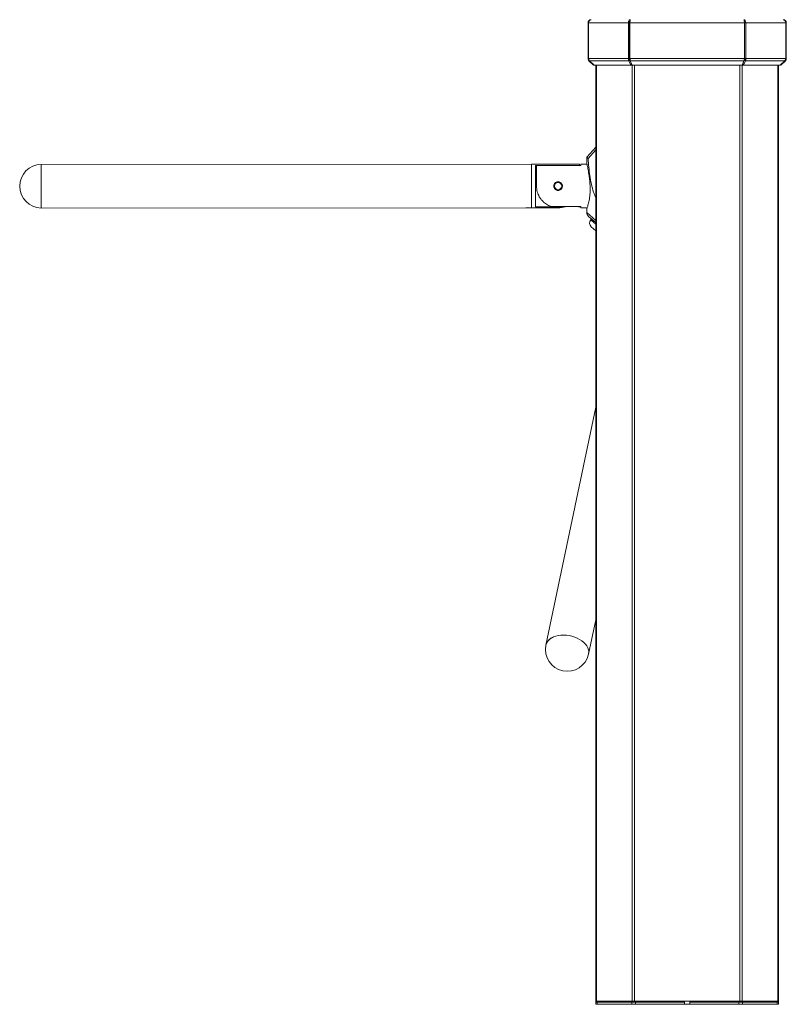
# Model space of a CAD drawing. Header units: millimetres. Extents: x -1884 to 4402, y -1985 to 3057.
# Tile 6 of 22: x -1434 to -688, y 12 to 970. Entities that reach past the tile are written whole.
import ezdxf

# ---------------------------------------------------------------- set-up
doc = ezdxf.new("R2010")
doc.units = ezdxf.units.MM

msp = doc.modelspace()

# ---------------------------------------------------------------- linework, layer by layer
at = {"color": 7, "linetype": 'Continuous', "lineweight": 18}
for p, q in [((-881.23, 967.39), (-881.23, 932.78)), ((-881.23, 967.39), (-880.72, 967.39)), ((-880.72, 967.39), (-841.75, 967.39)), ((-880.72, 967.39), (-880.72, 932.78)), ((-841.75, 967.39), (-840.69, 967.39)), ((-841.75, 967.39), (-841.75, 932.78)), ((-840.69, 967.39), (-840.69, 932.78)), ((-840.5, 967.39), (-840.5, 932.78)), ((-840.5, 967.39), (-728.96, 967.39)), ((-728.96, 967.39), (-728.96, 932.78)), ((-728.78, 967.39), (-728.78, 932.78)), ((-727.72, 967.39), (-728.78, 967.39)), ((-727.72, 967.39), (-727.72, 932.78)), ((-727.72, 967.39), (-688.75, 967.39)), ((-688.75, 967.39), (-688.75, 932.78)), ((-688.23, 967.39), (-688.75, 967.39)), ((-688.23, 967.39), (-688.23, 932.78)), ((-880.72, 932.78), (-881.23, 932.78)), ((-880.72, 932.78), (-841.75, 932.78)), ((-880.32, 930.58), (-879.98, 930.93)), ((-880.32, 930.58), (-875.93, 926.19)), ((-879.75, 930.58), (-841.43, 930.58)), ((-875.35, 926.19), (-879.75, 930.58)), ((-840.69, 932.78), (-841.75, 932.78)), ((-841.43, 930.58), (-840.68, 931.64)), ((-841.43, 930.58), (-839.61, 926.19)), ((-840.69, 935.19), (-840.5, 935.19)), ((-840.68, 931.64), (-838.86, 927.25)), ((-840.5, 932.78), (-728.96, 932.78)), ((-840.04, 930.58), (-729.42, 930.58)), ((-838.22, 926.19), (-840.04, 930.58)), ((-729.42, 930.58), (-731.24, 926.19)), ((-730.6, 927.25), (-728.78, 931.64)), ((-729.85, 926.19), (-728.03, 930.58)), ((-728.96, 935.19), (-728.78, 935.19)), ((-728.78, 932.78), (-727.72, 932.78)), ((-728.03, 930.58), (-728.78, 931.64)), ((-728.03, 930.58), (-689.72, 930.58)), ((-727.72, 932.78), (-688.75, 932.78)), ((-689.72, 930.58), (-694.11, 926.19)), ((-693.53, 926.19), (-689.14, 930.58)), ((-689.14, 930.58), (-689.47, 930.92)), ((-688.75, 932.78), (-688.23, 932.78)), ((-875.93, 926.19), (-875.64, 926.48)), ((-875.35, 926.19), (-839.61, 926.19)), ((-873.73, 926.19), (-873.73, 15.29)), ((-839.61, 926.19), (-838.86, 927.25)), ((-839.61, 926.19), (-838.85, 926.19)), ((-838.85, 927.71), (-838.85, 926.19)), ((-838.85, 926.19), (-838.22, 926.19)), ((-838.22, 926.19), (-731.24, 926.19)), ((-730.61, 926.19), (-731.24, 926.19)), ((-730.61, 927.71), (-730.61, 926.19)), ((-730.61, 926.19), (-729.85, 926.19)), ((-730.6, 927.25), (-729.85, 926.19)), ((-729.85, 926.19), (-694.11, 926.19)), ((-695.73, 926.19), (-695.73, 15.29)), ((-693.82, 926.48), (-693.53, 926.19)), ((-873.73, 846.34), (-882.37, 836.54)), ((-873.73, 843.94), (-881.18, 835.49)), ((-882.37, 836.54), (-882.37, 830.23)), ((-882.37, 836.54), (-881.18, 835.49)), ((-936.37, 829.73), (-1413.37, 829.56)), ((-1413.35, 787.16), (-1413.37, 829.56)), ((-889.37, 829.74), (-936.37, 829.73)), ((-936.35, 787.33), (-936.37, 829.73)), ((-889.36, 828.59), (-932.36, 828.57)), ((-932.36, 828.57), (-932.35, 788.48)), ((-931.36, 828.54), (-888.36, 828.55)), ((-931.36, 808.53), (-931.36, 828.54)), ((-889.37, 829.74), (-889.36, 828.59)), ((-888.36, 828.69), (-889.36, 828.69)), ((-889.36, 828.55), (-889.36, 828.59)), ((-882.24, 829.75), (-888.37, 829.74)), ((-888.37, 829.74), (-888.36, 828.55)), ((-1413.35, 787.16), (-941.85, 787.32)), ((-938.91, 787.33), (-941.81, 787.32)), ((-938.91, 787.33), (-938.91, 787.33)), ((-938.87, 787.33), (-936.35, 787.33)), ((-936.35, 787.33), (-910.35, 787.34)), ((-932.35, 788.48), (-903.45, 788.49)), ((-888.35, 788.53), (-916.72, 788.52)), ((-890.35, 788.39), (-890.35, 788.53)), ((-890.35, 788.39), (-888.35, 788.39)), ((-888.35, 788.53), (-888.35, 787.34)), ((-888.35, 787.34), (-882.14, 787.35)), ((-882.35, 786.85), (-882.35, 782.81)), ((-873.73, 772.96), (-880.65, 779.06)), ((-877.87, 776.6), (-878.53, 775.85)), ((-873.73, 764.96), (-878.08, 768.79)), ((-873.73, 593.47), (-922.23, 361.74)), ((-880.73, 353.05), (-873.73, 386.49)), ((-872.82, 15.29), (-873.73, 15.29)), ((-873.73, 15.29), (-873.73, 12.19)), ((-873.67, 12.19), (-873.73, 12.19)), ((-873.67, 14.19), (-872.27, 14.19)), ((-872.27, 12.19), (-873.67, 12.19)), ((-872.82, 15.29), (-838.14, 15.29)), ((-872.27, 14.19), (-872.27, 12.19)), ((-838.7, 14.19), (-872.27, 14.19)), ((-838.7, 12.19), (-872.27, 12.19)), ((-838.7, 12.19), (-838.7, 14.19)), ((-838.7, 14.19), (-835.16, 14.19)), ((-835.16, 12.19), (-838.7, 12.19)), ((-835.95, 15.29), (-838.14, 15.29)), ((-838.14, 15.29), (-837.99, 14.19)), ((-835.95, 15.29), (-733.51, 15.29)), ((-835.93, 14.19), (-835.95, 15.29)), ((-835.16, 14.19), (-835.16, 12.19)), ((-787.3, 14.19), (-835.16, 14.19)), ((-787.3, 12.19), (-835.16, 12.19)), ((-787.3, 12.19), (-787.3, 14.19)), ((-787.3, 14.19), (-787.21, 14.19)), ((-787.21, 12.19), (-787.3, 12.19)), ((-787.21, 14.19), (-787.21, 12.19)), ((-787.15, 14.19), (-787.21, 14.19)), ((-785.94, 12.19), (-787.21, 12.19)), ((-785.94, 12.19), (-783.52, 12.19)), ((-782.26, 12.19), (-783.52, 12.19)), ((-782.26, 14.19), (-782.31, 14.19)), ((-782.26, 12.19), (-782.26, 14.19)), ((-782.26, 14.19), (-782.16, 14.19)), ((-782.16, 12.19), (-782.26, 12.19)), ((-782.16, 14.19), (-782.16, 12.19)), ((-734.3, 14.19), (-782.16, 14.19)), ((-734.3, 12.19), (-782.16, 12.19)), ((-734.3, 12.19), (-734.3, 14.19)), ((-734.3, 14.19), (-730.77, 14.19)), ((-730.77, 12.19), (-734.3, 12.19)), ((-733.51, 15.29), (-733.53, 14.19)), ((-731.32, 15.29), (-733.51, 15.29)), ((-731.47, 14.19), (-731.32, 15.29)), ((-731.32, 15.29), (-696.64, 15.29)), ((-730.77, 14.19), (-730.77, 12.19)), ((-697.2, 14.19), (-730.77, 14.19)), ((-697.2, 12.19), (-730.77, 12.19)), ((-697.2, 12.19), (-697.2, 14.19)), ((-697.2, 14.19), (-695.79, 14.19)), ((-695.79, 12.19), (-697.2, 12.19)), ((-695.73, 15.29), (-696.64, 15.29)), ((-695.73, 12.19), (-695.79, 12.19)), ((-695.73, 15.29), (-695.73, 12.19))]:
    msp.add_line(p, q, dxfattribs=at)
at = {"color": 8, "linetype": 'Continuous', "lineweight": 18}
for p, q in [((-872.82, 926.19), (-872.82, 15.29)), ((-838.14, 926.19), (-838.14, 15.29)), ((-835.95, 926.19), (-835.95, 15.29)), ((-733.51, 926.19), (-733.51, 15.29)), ((-731.32, 926.19), (-731.32, 15.29)), ((-696.64, 926.19), (-696.64, 15.29)), ((-882.35, 782.81), (-873.73, 775.21)), ((-878.53, 775.85), (-873.73, 771.62))]:
    msp.add_line(p, q, dxfattribs=at)
at = {"color": 7, "linetype": 'Continuous', "lineweight": 18, "flags": 128}
for points in [[(-922.25, 361.63), (-921.9, 362.92), (-921.12, 364.58), (-920, 366.11), (-918.56, 367.49), (-916.83, 368.7), (-914.84, 369.72), (-912.63, 370.52), (-910.22, 371.1), (-907.66, 371.45), (-904.99, 371.56), (-902.27, 371.42), (-899.53, 371.05), (-896.82, 370.44), (-894.2, 369.6), (-891.7, 368.56), (-889.37, 367.33), (-887.24, 365.93), (-885.36, 364.38), (-883.75, 362.71), (-882.45, 360.95), (-881.47, 359.13), (-880.84, 357.28), (-880.55, 355.44), (-880.63, 353.62), (-880.75, 352.94)], [(-880.73, 353.05), (-880.63, 353.62), (-880.55, 355.44), (-880.84, 357.28), (-881.47, 359.13), (-882.45, 360.95), (-883.75, 362.71), (-885.36, 364.38), (-887.24, 365.93), (-889.37, 367.33), (-891.7, 368.56), (-894.2, 369.6), (-896.82, 370.44), (-899.53, 371.05), (-902.27, 371.42), (-904.99, 371.56), (-907.66, 371.45), (-910.22, 371.1), (-912.63, 370.52), (-914.84, 369.72)], [(-872.68, 14.19), (-872.78, 14.68), (-872.82, 15.29)], [(-696.64, 15.29), (-696.68, 14.68), (-696.78, 14.19)]]:
    msp.add_lwpolyline(points, dxfattribs=at)
at = {"color": 7, "linetype": 'Continuous', "lineweight": 18}
msp.add_circle((-910.36, 808.54), 3.5, dxfattribs=at)
for centre, radius, start, end in [((-1413.16, 808.36), 21.2, 90.56308, 269.47692), ((-910.36, 808.54), 21.2, 270.02, 289.01416), ((-877.35, 782.81), 5, 180.02, 228.62), ((-874.78, 772.55), 5, 138.62, 228.62), ((-910.92, 358.68), 11.72, 109.56378, 164.84924), ((-901.45, 357.55), 21.2, 168.89359, 347.4649)]:
    msp.add_arc(centre, radius, start, end, dxfattribs=at)
for points in [[(-878.13, 970.49), (-878.54, 970.44), (-879.35, 970.35), (-880.37, 969.63), (-881.09, 968.61), (-881.18, 967.8), (-881.23, 967.39)], [(-880.72, 967.39), (-880.65, 967.8), (-880.52, 968.61), (-879.91, 969.63), (-879.09, 970.35), (-878.45, 970.44), (-878.13, 970.49)], [(-839.95, 970.49), (-840.2, 970.44), (-840.71, 970.35), (-841.34, 969.63), (-841.75, 968.61), (-841.75, 967.8), (-841.75, 967.39)], [(-840.5, 967.39), (-840.46, 967.8), (-840.36, 968.61), (-840.22, 969.63), (-840.09, 970.35), (-839.99, 970.44), (-839.95, 970.49)], [(-729.51, 970.49), (-729.47, 970.44), (-729.38, 970.35), (-729.24, 969.63), (-729.1, 968.61), (-729.01, 967.8), (-728.96, 967.39)], [(-727.72, 967.39), (-727.72, 967.8), (-727.72, 968.61), (-728.12, 969.63), (-728.75, 970.35), (-729.26, 970.44), (-729.51, 970.49)], [(-691.33, 970.49), (-691.01, 970.44), (-690.37, 970.35), (-689.55, 969.63), (-688.94, 968.61), (-688.81, 967.8), (-688.75, 967.39)], [(-688.23, 967.39), (-688.28, 967.8), (-688.37, 968.61), (-689.09, 969.63), (-690.11, 970.35), (-690.92, 970.44), (-691.33, 970.49)]]:
    msp.add_open_spline(points, degree=3, dxfattribs=at)
for points, knots in [([(-840.33, 968.81), (-840.41, 968.72), (-840.58, 968.53), (-840.73, 968.02), (-840.7, 967.6), (-840.69, 967.39)], [0, 0, 0, 0, 0.2897653, 0.6448826, 1, 1, 1, 1]), ([(-728.78, 967.39), (-728.76, 967.6), (-728.73, 968.02), (-728.88, 968.53), (-729.05, 968.72), (-729.13, 968.81)], [0, 0, 0, 0, 0.3551174, 0.7102347, 1, 1, 1, 1]), ([(-881.23, 932.78), (-881.2, 932.42), (-881.12, 931.71), (-880.7, 930.99), (-880.39, 930.66), (-880.32, 930.58)], [0, 0, 0, 0, 0.436991, 0.874008, 1, 1, 1, 1]), ([(-879.75, 930.58), (-879.95, 930.86), (-880.37, 931.41), (-880.63, 932.22), (-880.7, 932.67), (-880.72, 932.78)], [0, 0, 0, 0, 0.436991, 0.874008, 1, 1, 1, 1]), ([(-841.75, 932.78), (-841.77, 932.42), (-841.81, 931.71), (-841.63, 930.99), (-841.47, 930.66), (-841.43, 930.58)], [0, 0, 0, 0, 0.4369911, 0.8740085, 1, 1, 1, 1]), ([(-840.69, 932.78), (-840.71, 932.66), (-840.78, 932.34), (-840.77, 931.95), (-840.7, 931.72), (-840.68, 931.64)], [0, 0, 0, 0, 0.287818, 0.744759, 1, 1, 1, 1]), ([(-840.04, 930.58), (-840.11, 930.86), (-840.24, 931.41), (-840.4, 932.22), (-840.48, 932.67), (-840.5, 932.78)], [0, 0, 0, 0, 0.436991, 0.874008, 1, 1, 1, 1]), ([(-728.96, 932.78), (-729.03, 932.42), (-729.16, 931.71), (-729.32, 930.99), (-729.4, 930.66), (-729.42, 930.58)], [0, 0, 0, 0, 0.436991, 0.874008, 1, 1, 1, 1]), ([(-728.78, 931.64), (-728.76, 931.74), (-728.69, 931.97), (-728.69, 932.37), (-728.75, 932.67), (-728.78, 932.78)], [0, 0, 0, 0, 0.287818, 0.744759, 1, 1, 1, 1]), ([(-728.03, 930.58), (-727.92, 930.86), (-727.7, 931.41), (-727.65, 932.22), (-727.7, 932.67), (-727.72, 932.78)], [0, 0, 0, 0, 0.436991, 0.874008, 1, 1, 1, 1]), ([(-688.75, 932.78), (-688.82, 932.42), (-688.97, 931.71), (-689.37, 930.99), (-689.65, 930.66), (-689.72, 930.58)], [0, 0, 0, 0, 0.436991, 0.874008, 1, 1, 1, 1]), ([(-689.14, 930.58), (-688.91, 930.86), (-688.46, 931.41), (-688.25, 932.22), (-688.23, 932.67), (-688.23, 932.78)], [0, 0, 0, 0, 0.436991, 0.874008, 1, 1, 1, 1]), ([(-881.18, 835.49), (-880.95, 832.68), (-880.5, 827.06), (-879.5, 818.69), (-878.01, 810.48), (-876.2, 803.26), (-874.45, 799.01), (-873.73, 797.26)], [0, 0, 0, 0, 0.212641, 0.4262538, 0.6394039, 0.8514167, 1, 1, 1, 1]), ([(-882.35, 830.23), (-882.35, 830.23), (-882.35, 830.24), (-882.2, 829.59), (-881.93, 828.37), (-881.55, 826.6), (-881.1, 824.32), (-880.6, 821.6), (-880.11, 818.46), (-879.67, 815.04), (-879.33, 811.4), (-879.15, 807.74), (-879.13, 804.1), (-879.3, 800.68), (-879.64, 797.47), (-880.11, 794.6), (-880.67, 792.04), (-881.26, 789.91), (-881.81, 788.24), (-882.19, 787.21), (-882.37, 786.75), (-882.33, 786.84), (-882.33, 786.85)], [0, 0, 0, 0, 0.032597, 0.085778, 0.137193, 0.190051, 0.24237, 0.296145, 0.349545, 0.404498, 0.457719, 0.512579, 0.564151, 0.617286, 0.667817, 0.719744, 0.771664, 0.824978, 0.878837, 0.934352, 0.986428, 1, 1, 1, 1]), ([(-931.36, 808.53), (-931.32, 807.59), (-931.24, 805.71), (-930.67, 802.99), (-929.8, 800.45), (-928.51, 797.82), (-926.73, 795.24), (-924.11, 792.51), (-920.81, 790.09), (-918.08, 789.05), (-916.72, 788.52)], [0, 0, 0, 0, 0.091672, 0.183395, 0.274514, 0.365712, 0.494277, 0.623029, 0.811387, 1, 1, 1, 1]), ([(-906.11, 808.54), (-906.15, 809.01), (-906.25, 809.95), (-906.96, 811.22), (-908.03, 812.19), (-909.37, 812.75), (-910.81, 812.84), (-912.2, 812.45), (-913.38, 811.64), (-914.23, 810.47), (-914.65, 809.08), (-914.59, 807.64), (-914.07, 806.3), (-913.13, 805.21), (-911.88, 804.48), (-910.45, 804.21), (-909.03, 804.42), (-907.76, 805.07), (-906.77, 806.12), (-906.2, 807.34), (-906.13, 808.18), (-906.11, 808.54)], [0, 0, 0, 0, 0.052962, 0.1059, 0.159482, 0.213545, 0.26689, 0.319433, 0.372342, 0.426204, 0.48014, 0.533169, 0.585727, 0.638937, 0.692955, 0.746678, 0.799425, 0.852052, 0.905583, 0.959651, 1, 1, 1, 1]), ([(-941.85, 787.32), (-941.85, 787.32), (-941.88, 787.32), (-941.78, 787.33), (-941.54, 787.34), (-941.15, 787.36), (-940.73, 787.38), (-940.46, 787.38), (-940.35, 787.38)], [0, 0, 0, 0, 0.00442, 0.218602, 0.43278, 0.647422, 0.862275, 1, 1, 1, 1]), ([(-940.35, 787.38), (-940.18, 787.38), (-939.85, 787.37), (-939.4, 787.36), (-939.06, 787.34), (-938.87, 787.33), (-938.87, 787.33), (-938.87, 787.33)], [0, 0, 0, 0, 0.214472, 0.428931, 0.643728, 0.858745, 1, 1, 1, 1]), ([(-837.08, 15.29), (-837.07, 15.08), (-837.04, 14.66), (-836.87, 14.34), (-836.78, 14.19)], [0, 0, 0, 0, 0.51558, 1, 1, 1, 1]), ([(-732.68, 14.19), (-732.6, 14.34), (-732.42, 14.66), (-732.4, 15.08), (-732.38, 15.29)], [0, 0, 0, 0, 0.48442, 1, 1, 1, 1])]:
    msp.add_open_spline(points, degree=3, knots=knots, dxfattribs=at)

doc.saveas('drawing.dxf')
